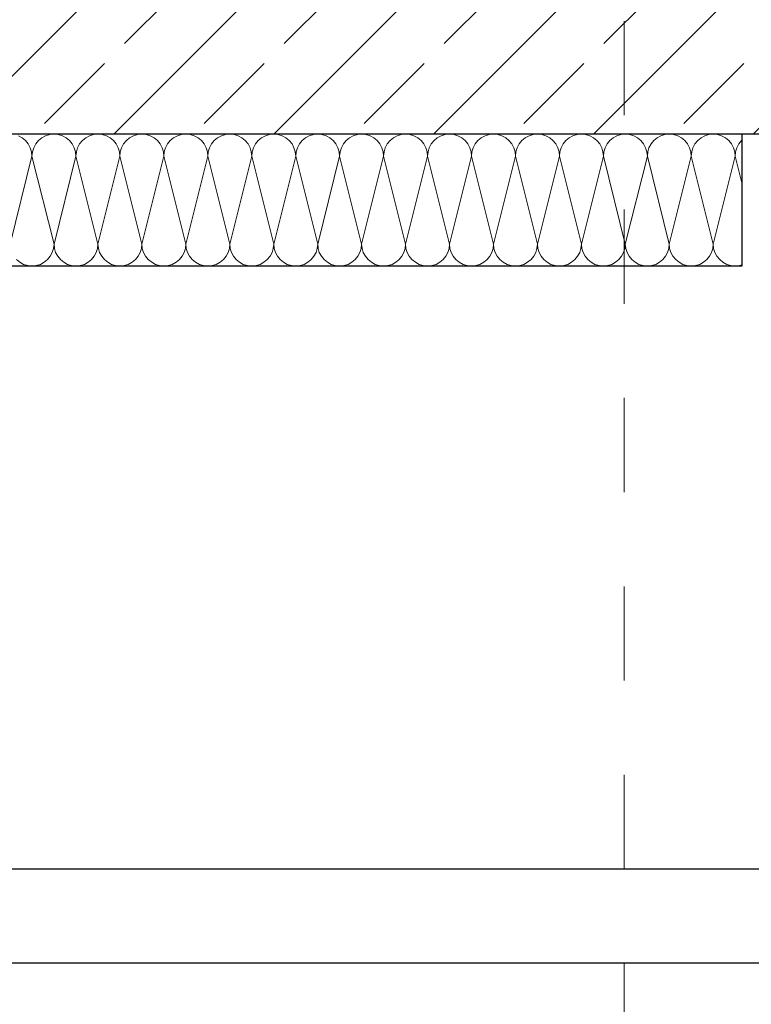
# Model space of a CAD drawing. Header units: metres. Extents: x -27.8 to 39.4, y -22.2 to 2.8.
# Tile 68 of 80: x 22.8 to 23.6, y -7.4 to -6.4. Entities that reach past the tile are written whole.
import ezdxf

# ---------------------------------------------------------------- set-up
doc = ezdxf.new("R2010")
doc.units = ezdxf.units.M
doc.header["$LTSCALE"] = 0.4
doc.header["$MEASUREMENT"] = 0
doc.linetypes.add('Raster', pattern=[0.2, 0.1, -0.05, 0, -0.05])
doc.layers.get('0').update_dxf_attribs({"color": 8, "lineweight": 9})
doc.layers.get('Defpoints').update_dxf_attribs({"color": 8, "lineweight": 9})
for name, color, linetype in [('Neubau_A-Decken', 8, 'Continuous'), ('Neubau_B-abgehängte Decke', 8, 'Continuous'), ('Neubau_B-Aufbau unter Fundament oder Decke', 8, 'Continuous'), ('Neubau_R-Konstruktionsraster gross', 33, 'Continuous'), ('Neubau_T-Bemaßung', 8, 'Continuous')]:
    doc.layers.add(name, color=color, linetype=linetype)
doc.styles.add('ERSTELLTER_STIL_2', font='arial.ttf')
doc.dimstyles.new('ERSTELLTER_STIL__1', dxfattribs={"dimtxt": 0.0875, "dimasz": 0.059375, "dimexe": 0.18, "dimexo": 0.0625, "dimgap": 0, "dimtad": 1, "dimzin": 0, "dimdsep": 46, "dimtxsty": 'ERSTELLTER_STIL_2', "dimblk": 'ARROWHEAD_6', "dimblk1": 'ARROWHEAD_6', "dimblk2": 'ARROWHEAD_6', "dimcen": 0.09, "dimclrd": 7, "dimclre": 7, "dimclrt": 7, "dimazin": 0, "dimtfac": 1, "dimtdec": 4, "dimtmove": 0, "dimatfit": 3, "dimfxl": 1, "dimtolj": 1, "dimtzin": 0, "dimarcsym": 0})

# ---------------------------------------------------------------- blocks, each defined once
blk = doc.blocks.new('*X364', base_point=(4591.5834, -0.0469))
at = {"layer": 'Neubau_B-Aufbau unter Fundament oder Decke', "color": 8, "linetype": 'Continuous', "lineweight": 9}
for p, q in [((4226.0564, 3.6292), (4226.0523, 3.6313)), ((4226.0599, 3.6263), (4226.0564, 3.6292)), ((4226.0628, 3.6228), (4226.0599, 3.6263)), ((4226.0736, 3.6263), (4226.0707, 3.6228)), ((4226.0771, 3.6292), (4226.0736, 3.6263)), ((4226.0811, 3.6313), (4226.0771, 3.6292)), ((4226.0855, 3.6327), (4226.0811, 3.6313)), ((4226.0901, 3.6331), (4226.0855, 3.6327)), ((4226.0946, 3.6327), (4226.0901, 3.6331)), ((4226.099, 3.6313), (4226.0946, 3.6327)), ((4226.103, 3.6292), (4226.099, 3.6313)), ((4226.1066, 3.6263), (4226.103, 3.6292)), ((4226.1095, 3.6228), (4226.1066, 3.6263)), ((4226.1202, 3.6263), (4226.1173, 3.6228)), ((4226.1238, 3.6292), (4226.1202, 3.6263)), ((4226.1278, 3.6313), (4226.1238, 3.6292)), ((4226.1322, 3.6327), (4226.1278, 3.6313)), ((4226.1367, 3.6331), (4226.1322, 3.6327)), ((4226.1413, 3.6327), (4226.1367, 3.6331)), ((4226.1457, 3.6313), (4226.1413, 3.6327)), ((4226.1497, 3.6292), (4226.1457, 3.6313)), ((4226.1532, 3.6263), (4226.1497, 3.6292)), ((4226.1561, 3.6228), (4226.1532, 3.6263)), ((4226.1669, 3.6263), (4226.164, 3.6228)), ((4226.1704, 3.6292), (4226.1669, 3.6263)), ((4226.1745, 3.6313), (4226.1704, 3.6292)), ((4226.1788, 3.6327), (4226.1745, 3.6313)), ((4226.1834, 3.6331), (4226.1788, 3.6327)), ((4226.1879, 3.6327), (4226.1834, 3.6331)), ((4226.1923, 3.6313), (4226.1879, 3.6327)), ((4226.1964, 3.6292), (4226.1923, 3.6313)), ((4226.1999, 3.6263), (4226.1964, 3.6292)), ((4226.2028, 3.6228), (4226.1999, 3.6263)), ((4226.2136, 3.6263), (4226.2107, 3.6228)), ((4226.2171, 3.6292), (4226.2136, 3.6263)), ((4226.2211, 3.6313), (4226.2171, 3.6292)), ((4226.2255, 3.6327), (4226.2211, 3.6313)), ((4226.2301, 3.6331), (4226.2255, 3.6327)), ((4226.2346, 3.6327), (4226.2301, 3.6331)), ((4226.239, 3.6313), (4226.2346, 3.6327)), ((4226.243, 3.6292), (4226.239, 3.6313)), ((4226.2466, 3.6263), (4226.243, 3.6292)), ((4226.2495, 3.6228), (4226.2466, 3.6263)), ((4226.2602, 3.6263), (4226.2573, 3.6228)), ((4226.2638, 3.6292), (4226.2602, 3.6263)), ((4226.2678, 3.6313), (4226.2638, 3.6292)), ((4226.2722, 3.6327), (4226.2678, 3.6313)), ((4226.2767, 3.6331), (4226.2722, 3.6327)), ((4226.2813, 3.6327), (4226.2767, 3.6331)), ((4226.2857, 3.6313), (4226.2813, 3.6327)), ((4226.2897, 3.6292), (4226.2857, 3.6313)), ((4226.2932, 3.6263), (4226.2897, 3.6292)), ((4226.2961, 3.6228), (4226.2932, 3.6263)), ((4226.3069, 3.6263), (4226.304, 3.6228)), ((4226.3104, 3.6292), (4226.3069, 3.6263)), ((4226.3145, 3.6313), (4226.3104, 3.6292)), ((4226.3188, 3.6327), (4226.3145, 3.6313)), ((4226.3234, 3.6331), (4226.3188, 3.6327)), ((4226.3279, 3.6327), (4226.3234, 3.6331)), ((4226.3323, 3.6313), (4226.3279, 3.6327)), ((4226.3364, 3.6292), (4226.3323, 3.6313)), ((4226.3399, 3.6263), (4226.3364, 3.6292)), ((4226.3428, 3.6228), (4226.3399, 3.6263)), ((4226.3536, 3.6263), (4226.3507, 3.6228)), ((4226.3571, 3.6292), (4226.3536, 3.6263)), ((4226.3611, 3.6313), (4226.3571, 3.6292)), ((4226.3655, 3.6327), (4226.3611, 3.6313)), ((4226.3701, 3.6331), (4226.3655, 3.6327)), ((4226.3746, 3.6327), (4226.3701, 3.6331)), ((4226.379, 3.6313), (4226.3746, 3.6327)), ((4226.383, 3.6292), (4226.379, 3.6313)), ((4226.3866, 3.6263), (4226.383, 3.6292)), ((4226.3895, 3.6228), (4226.3866, 3.6263)), ((4226.4002, 3.6263), (4226.3973, 3.6228)), ((4226.4038, 3.6292), (4226.4002, 3.6263)), ((4226.4078, 3.6313), (4226.4038, 3.6292)), ((4226.4122, 3.6327), (4226.4078, 3.6313)), ((4226.4167, 3.6331), (4226.4122, 3.6327)), ((4226.4213, 3.6327), (4226.4167, 3.6331)), ((4226.4257, 3.6313), (4226.4213, 3.6327)), ((4226.4297, 3.6292), (4226.4257, 3.6313)), ((4226.4332, 3.6263), (4226.4297, 3.6292)), ((4226.4361, 3.6228), (4226.4332, 3.6263)), ((4226.4469, 3.6263), (4226.444, 3.6228)), ((4226.4504, 3.6292), (4226.4469, 3.6263)), ((4226.4545, 3.6313), (4226.4504, 3.6292)), ((4226.4588, 3.6327), (4226.4545, 3.6313)), ((4226.4634, 3.6331), (4226.4588, 3.6327)), ((4226.4679, 3.6327), (4226.4634, 3.6331)), ((4226.4723, 3.6313), (4226.4679, 3.6327)), ((4226.4764, 3.6292), (4226.4723, 3.6313)), ((4226.4799, 3.6263), (4226.4764, 3.6292)), ((4226.4828, 3.6228), (4226.4799, 3.6263)), ((4226.4936, 3.6263), (4226.4907, 3.6228)), ((4226.4971, 3.6292), (4226.4936, 3.6263)), ((4226.5011, 3.6313), (4226.4971, 3.6292)), ((4226.5055, 3.6327), (4226.5011, 3.6313)), ((4226.5101, 3.6331), (4226.5055, 3.6327)), ((4226.5146, 3.6327), (4226.5101, 3.6331)), ((4226.519, 3.6313), (4226.5146, 3.6327)), ((4226.523, 3.6292), (4226.519, 3.6313)), ((4226.5266, 3.6263), (4226.523, 3.6292)), ((4226.5295, 3.6228), (4226.5266, 3.6263)), ((4226.5402, 3.6263), (4226.5373, 3.6228)), ((4226.5438, 3.6292), (4226.5402, 3.6263)), ((4226.5478, 3.6313), (4226.5438, 3.6292)), ((4226.5522, 3.6327), (4226.5478, 3.6313)), ((4226.5567, 3.6331), (4226.5522, 3.6327)), ((4226.5613, 3.6327), (4226.5567, 3.6331)), ((4226.5657, 3.6313), (4226.5613, 3.6327)), ((4226.5697, 3.6292), (4226.5657, 3.6313)), ((4226.5732, 3.6263), (4226.5697, 3.6292)), ((4226.5761, 3.6228), (4226.5732, 3.6263)), ((4226.5869, 3.6263), (4226.584, 3.6228)), ((4226.5904, 3.6292), (4226.5869, 3.6263)), ((4226.5945, 3.6313), (4226.5904, 3.6292)), ((4226.5988, 3.6327), (4226.5945, 3.6313)), ((4226.6034, 3.6331), (4226.5988, 3.6327)), ((4226.6079, 3.6327), (4226.6034, 3.6331)), ((4226.6123, 3.6313), (4226.6079, 3.6327)), ((4226.6164, 3.6292), (4226.6123, 3.6313)), ((4226.6199, 3.6263), (4226.6164, 3.6292)), ((4226.6228, 3.6228), (4226.6199, 3.6263)), ((4226.6336, 3.6263), (4226.6307, 3.6228)), ((4226.6371, 3.6292), (4226.6336, 3.6263)), ((4226.6411, 3.6313), (4226.6371, 3.6292)), ((4226.6455, 3.6327), (4226.6411, 3.6313)), ((4226.6501, 3.6331), (4226.6455, 3.6327)), ((4226.6546, 3.6327), (4226.6501, 3.6331)), ((4226.659, 3.6313), (4226.6546, 3.6327)), ((4226.663, 3.6292), (4226.659, 3.6313)), ((4226.6666, 3.6263), (4226.663, 3.6292)), ((4226.6695, 3.6228), (4226.6666, 3.6263)), ((4226.6802, 3.6263), (4226.6773, 3.6228)), ((4226.6838, 3.6292), (4226.6802, 3.6263)), ((4226.6878, 3.6313), (4226.6838, 3.6292)), ((4226.6922, 3.6327), (4226.6878, 3.6313)), ((4226.6967, 3.6331), (4226.6922, 3.6327)), ((4226.7013, 3.6327), (4226.6967, 3.6331)), ((4226.7057, 3.6313), (4226.7013, 3.6327)), ((4226.7097, 3.6292), (4226.7057, 3.6313)), ((4226.7132, 3.6263), (4226.7097, 3.6292)), ((4226.7161, 3.6228), (4226.7132, 3.6263)), ((4226.7269, 3.6263), (4226.724, 3.6228)), ((4226.7304, 3.6292), (4226.7269, 3.6263)), ((4226.7345, 3.6313), (4226.7304, 3.6292)), ((4226.7388, 3.6327), (4226.7345, 3.6313)), ((4226.7434, 3.6331), (4226.7388, 3.6327)), ((4226.7479, 3.6327), (4226.7434, 3.6331)), ((4226.7523, 3.6313), (4226.7479, 3.6327)), ((4226.7564, 3.6292), (4226.7523, 3.6313)), ((4226.7599, 3.6263), (4226.7564, 3.6292)), ((4226.7628, 3.6228), (4226.7599, 3.6263)), ((4226.7736, 3.6263), (4226.7707, 3.6228)), ((4226.7771, 3.6292), (4226.7736, 3.6263)), ((4226.7811, 3.6313), (4226.7771, 3.6292)), ((4226.7855, 3.6327), (4226.7811, 3.6313)), ((4226.7901, 3.6331), (4226.7855, 3.6327)), ((4226.7946, 3.6327), (4226.7901, 3.6331)), ((4226.799, 3.6313), (4226.7946, 3.6327)), ((4226.803, 3.6292), (4226.799, 3.6313)), ((4226.8066, 3.6263), (4226.803, 3.6292)), ((4226.8095, 3.6228), (4226.8066, 3.6263)), ((4226.8202, 3.6263), (4226.8173, 3.6228)), ((4226.8205, 3.6265), (4226.8202, 3.6263)), ((4226.0649, 3.6187), (4226.0628, 3.6228)), ((4226.0663, 3.6143), (4226.0649, 3.6187)), ((4226.0685, 3.6187), (4226.0672, 3.6143)), ((4226.0707, 3.6228), (4226.0685, 3.6187)), ((4226.1116, 3.6187), (4226.1095, 3.6228)), ((4226.1129, 3.6143), (4226.1116, 3.6187)), ((4226.1152, 3.6187), (4226.1138, 3.6143)), ((4226.1173, 3.6228), (4226.1152, 3.6187)), ((4226.1583, 3.6187), (4226.1561, 3.6228)), ((4226.1596, 3.6143), (4226.1583, 3.6187)), ((4226.1618, 3.6187), (4226.1605, 3.6143)), ((4226.164, 3.6228), (4226.1618, 3.6187)), ((4226.2049, 3.6187), (4226.2028, 3.6228)), ((4226.2063, 3.6143), (4226.2049, 3.6187)), ((4226.2085, 3.6187), (4226.2072, 3.6143)), ((4226.2107, 3.6228), (4226.2085, 3.6187)), ((4226.2516, 3.6187), (4226.2495, 3.6228)), ((4226.2529, 3.6143), (4226.2516, 3.6187)), ((4226.2552, 3.6187), (4226.2538, 3.6143)), ((4226.2573, 3.6228), (4226.2552, 3.6187)), ((4226.2983, 3.6187), (4226.2961, 3.6228)), ((4226.2996, 3.6143), (4226.2983, 3.6187)), ((4226.3018, 3.6187), (4226.3005, 3.6143)), ((4226.304, 3.6228), (4226.3018, 3.6187)), ((4226.3449, 3.6187), (4226.3428, 3.6228)), ((4226.3463, 3.6143), (4226.3449, 3.6187)), ((4226.3485, 3.6187), (4226.3472, 3.6143)), ((4226.3507, 3.6228), (4226.3485, 3.6187)), ((4226.3916, 3.6187), (4226.3895, 3.6228)), ((4226.3929, 3.6143), (4226.3916, 3.6187)), ((4226.3952, 3.6187), (4226.3938, 3.6143)), ((4226.3973, 3.6228), (4226.3952, 3.6187)), ((4226.4383, 3.6187), (4226.4361, 3.6228)), ((4226.4396, 3.6143), (4226.4383, 3.6187)), ((4226.4418, 3.6187), (4226.4405, 3.6143)), ((4226.444, 3.6228), (4226.4418, 3.6187)), ((4226.4849, 3.6187), (4226.4828, 3.6228)), ((4226.4863, 3.6143), (4226.4849, 3.6187)), ((4226.4885, 3.6187), (4226.4872, 3.6143)), ((4226.4907, 3.6228), (4226.4885, 3.6187)), ((4226.5316, 3.6187), (4226.5295, 3.6228)), ((4226.5329, 3.6143), (4226.5316, 3.6187)), ((4226.5352, 3.6187), (4226.5338, 3.6143)), ((4226.5373, 3.6228), (4226.5352, 3.6187)), ((4226.5783, 3.6187), (4226.5761, 3.6228)), ((4226.5796, 3.6143), (4226.5783, 3.6187)), ((4226.5818, 3.6187), (4226.5805, 3.6143)), ((4226.584, 3.6228), (4226.5818, 3.6187)), ((4226.6249, 3.6187), (4226.6228, 3.6228)), ((4226.6263, 3.6143), (4226.6249, 3.6187)), ((4226.6285, 3.6187), (4226.6272, 3.6143)), ((4226.6307, 3.6228), (4226.6285, 3.6187)), ((4226.6716, 3.6187), (4226.6695, 3.6228)), ((4226.6729, 3.6143), (4226.6716, 3.6187)), ((4226.6752, 3.6187), (4226.6738, 3.6143)), ((4226.6773, 3.6228), (4226.6752, 3.6187)), ((4226.7183, 3.6187), (4226.7161, 3.6228)), ((4226.7196, 3.6143), (4226.7183, 3.6187)), ((4226.7218, 3.6187), (4226.7205, 3.6143)), ((4226.724, 3.6228), (4226.7218, 3.6187)), ((4226.7649, 3.6187), (4226.7628, 3.6228)), ((4226.7663, 3.6143), (4226.7649, 3.6187)), ((4226.7685, 3.6187), (4226.7672, 3.6143)), ((4226.7707, 3.6228), (4226.7685, 3.6187)), ((4226.8116, 3.6187), (4226.8095, 3.6228)), ((4226.8129, 3.6143), (4226.8116, 3.6187)), ((4226.8152, 3.6187), (4226.8138, 3.6143)), ((4226.8173, 3.6228), (4226.8152, 3.6187)), ((4226.0434, 3.5165), (4226.0667, 3.6098)), ((4226.0667, 3.6098), (4226.0663, 3.6143)), ((4226.0672, 3.6143), (4226.0667, 3.6098)), ((4226.0901, 3.5165), (4226.0667, 3.6098)), ((4226.0901, 3.5165), (4226.1134, 3.6098)), ((4226.1134, 3.6098), (4226.1129, 3.6143)), ((4226.1138, 3.6143), (4226.1134, 3.6098)), ((4226.1367, 3.5165), (4226.1134, 3.6098)), ((4226.1367, 3.5165), (4226.1601, 3.6098)), ((4226.1601, 3.6098), (4226.1596, 3.6143)), ((4226.1605, 3.6143), (4226.1601, 3.6098)), ((4226.1834, 3.5165), (4226.1601, 3.6098)), ((4226.1834, 3.5165), (4226.2067, 3.6098)), ((4226.2067, 3.6098), (4226.2063, 3.6143)), ((4226.2072, 3.6143), (4226.2067, 3.6098)), ((4226.2301, 3.5165), (4226.2067, 3.6098)), ((4226.2301, 3.5165), (4226.2534, 3.6098)), ((4226.2534, 3.6098), (4226.2529, 3.6143)), ((4226.2538, 3.6143), (4226.2534, 3.6098)), ((4226.2767, 3.5165), (4226.2534, 3.6098)), ((4226.2767, 3.5165), (4226.3001, 3.6098)), ((4226.3001, 3.6098), (4226.2996, 3.6143)), ((4226.3005, 3.6143), (4226.3001, 3.6098)), ((4226.3234, 3.5165), (4226.3001, 3.6098)), ((4226.3234, 3.5165), (4226.3467, 3.6098)), ((4226.3467, 3.6098), (4226.3463, 3.6143)), ((4226.3472, 3.6143), (4226.3467, 3.6098)), ((4226.3701, 3.5165), (4226.3467, 3.6098)), ((4226.3701, 3.5165), (4226.3934, 3.6098)), ((4226.3934, 3.6098), (4226.3929, 3.6143)), ((4226.3938, 3.6143), (4226.3934, 3.6098)), ((4226.4167, 3.5165), (4226.3934, 3.6098)), ((4226.4167, 3.5165), (4226.4401, 3.6098)), ((4226.4401, 3.6098), (4226.4396, 3.6143)), ((4226.4405, 3.6143), (4226.4401, 3.6098)), ((4226.4634, 3.5165), (4226.4401, 3.6098)), ((4226.4634, 3.5165), (4226.4867, 3.6098)), ((4226.4867, 3.6098), (4226.4863, 3.6143)), ((4226.4872, 3.6143), (4226.4867, 3.6098)), ((4226.5101, 3.5165), (4226.4867, 3.6098)), ((4226.5101, 3.5165), (4226.5334, 3.6098)), ((4226.5334, 3.6098), (4226.5329, 3.6143)), ((4226.5338, 3.6143), (4226.5334, 3.6098)), ((4226.5567, 3.5165), (4226.5334, 3.6098)), ((4226.5567, 3.5165), (4226.5801, 3.6098)), ((4226.5801, 3.6098), (4226.5796, 3.6143)), ((4226.5805, 3.6143), (4226.5801, 3.6098)), ((4226.6034, 3.5165), (4226.5801, 3.6098)), ((4226.6034, 3.5165), (4226.6267, 3.6098)), ((4226.6267, 3.6098), (4226.6263, 3.6143)), ((4226.6272, 3.6143), (4226.6267, 3.6098)), ((4226.6501, 3.5165), (4226.6267, 3.6098)), ((4226.6501, 3.5165), (4226.6734, 3.6098)), ((4226.6734, 3.6098), (4226.6729, 3.6143)), ((4226.6738, 3.6143), (4226.6734, 3.6098)), ((4226.6967, 3.5165), (4226.6734, 3.6098)), ((4226.6967, 3.5165), (4226.7201, 3.6098)), ((4226.7201, 3.6098), (4226.7196, 3.6143)), ((4226.7205, 3.6143), (4226.7201, 3.6098)), ((4226.7434, 3.5165), (4226.7201, 3.6098)), ((4226.7434, 3.5165), (4226.7667, 3.6098)), ((4226.7667, 3.6098), (4226.7663, 3.6143)), ((4226.7672, 3.6143), (4226.7667, 3.6098)), ((4226.7901, 3.5165), (4226.7667, 3.6098)), ((4226.7901, 3.5165), (4226.8134, 3.6098)), ((4226.8134, 3.6098), (4226.8129, 3.6143)), ((4226.8138, 3.6143), (4226.8134, 3.6098)), ((4226.8205, 3.5814), (4226.8134, 3.6098)), ((4226.0883, 3.5075), (4226.0896, 3.5119)), ((4226.0896, 3.5119), (4226.0901, 3.5165)), ((4226.0901, 3.5165), (4226.0905, 3.5119)), ((4226.0905, 3.5119), (4226.0918, 3.5075)), ((4226.1349, 3.5075), (4226.1363, 3.5119)), ((4226.1363, 3.5119), (4226.1367, 3.5165)), ((4226.1367, 3.5165), (4226.1372, 3.5119)), ((4226.1372, 3.5119), (4226.1385, 3.5075)), ((4226.1816, 3.5075), (4226.1829, 3.5119)), ((4226.1829, 3.5119), (4226.1834, 3.5165)), ((4226.1834, 3.5165), (4226.1838, 3.5119)), ((4226.1838, 3.5119), (4226.1852, 3.5075)), ((4226.2283, 3.5075), (4226.2296, 3.5119)), ((4226.2296, 3.5119), (4226.2301, 3.5165)), ((4226.2301, 3.5165), (4226.2305, 3.5119)), ((4226.2305, 3.5119), (4226.2318, 3.5075)), ((4226.2749, 3.5075), (4226.2763, 3.5119)), ((4226.2763, 3.5119), (4226.2767, 3.5165)), ((4226.2767, 3.5165), (4226.2772, 3.5119)), ((4226.2772, 3.5119), (4226.2785, 3.5075)), ((4226.3216, 3.5075), (4226.3229, 3.5119)), ((4226.3229, 3.5119), (4226.3234, 3.5165)), ((4226.3234, 3.5165), (4226.3238, 3.5119)), ((4226.3238, 3.5119), (4226.3252, 3.5075)), ((4226.3683, 3.5075), (4226.3696, 3.5119)), ((4226.3696, 3.5119), (4226.3701, 3.5165)), ((4226.3701, 3.5165), (4226.3705, 3.5119)), ((4226.3705, 3.5119), (4226.3718, 3.5075)), ((4226.4149, 3.5075), (4226.4163, 3.5119)), ((4226.4163, 3.5119), (4226.4167, 3.5165)), ((4226.4167, 3.5165), (4226.4172, 3.5119)), ((4226.4172, 3.5119), (4226.4185, 3.5075)), ((4226.4616, 3.5075), (4226.4629, 3.5119)), ((4226.4629, 3.5119), (4226.4634, 3.5165)), ((4226.4634, 3.5165), (4226.4638, 3.5119)), ((4226.4638, 3.5119), (4226.4652, 3.5075)), ((4226.5083, 3.5075), (4226.5096, 3.5119)), ((4226.5096, 3.5119), (4226.5101, 3.5165)), ((4226.5101, 3.5165), (4226.5105, 3.5119)), ((4226.5105, 3.5119), (4226.5118, 3.5075)), ((4226.5549, 3.5075), (4226.5563, 3.5119)), ((4226.5563, 3.5119), (4226.5567, 3.5165)), ((4226.5567, 3.5165), (4226.5572, 3.5119)), ((4226.5572, 3.5119), (4226.5585, 3.5075)), ((4226.6016, 3.5075), (4226.6029, 3.5119)), ((4226.6029, 3.5119), (4226.6034, 3.5165)), ((4226.6034, 3.5165), (4226.6038, 3.5119)), ((4226.6038, 3.5119), (4226.6052, 3.5075)), ((4226.6483, 3.5075), (4226.6496, 3.5119)), ((4226.6496, 3.5119), (4226.6501, 3.5165)), ((4226.6501, 3.5165), (4226.6505, 3.5119)), ((4226.6505, 3.5119), (4226.6518, 3.5075)), ((4226.6949, 3.5075), (4226.6963, 3.5119)), ((4226.6963, 3.5119), (4226.6967, 3.5165)), ((4226.6967, 3.5165), (4226.6972, 3.5119)), ((4226.6972, 3.5119), (4226.6985, 3.5075)), ((4226.7416, 3.5075), (4226.7429, 3.5119)), ((4226.7429, 3.5119), (4226.7434, 3.5165)), ((4226.7434, 3.5165), (4226.7438, 3.5119)), ((4226.7438, 3.5119), (4226.7452, 3.5075)), ((4226.7883, 3.5075), (4226.7896, 3.5119)), ((4226.7896, 3.5119), (4226.7901, 3.5165)), ((4226.7901, 3.5165), (4226.7905, 3.5119)), ((4226.7905, 3.5119), (4226.7918, 3.5075)), ((4226.0832, 3.5), (4226.0861, 3.5035)), ((4226.0861, 3.5035), (4226.0883, 3.5075)), ((4226.0918, 3.5075), (4226.094, 3.5035)), ((4226.094, 3.5035), (4226.0969, 3.5)), ((4226.1299, 3.5), (4226.1328, 3.5035)), ((4226.1328, 3.5035), (4226.1349, 3.5075)), ((4226.1385, 3.5075), (4226.1407, 3.5035)), ((4226.1407, 3.5035), (4226.1436, 3.5)), ((4226.1766, 3.5), (4226.1795, 3.5035)), ((4226.1795, 3.5035), (4226.1816, 3.5075)), ((4226.1852, 3.5075), (4226.1873, 3.5035)), ((4226.1873, 3.5035), (4226.1902, 3.5)), ((4226.2232, 3.5), (4226.2261, 3.5035)), ((4226.2261, 3.5035), (4226.2283, 3.5075)), ((4226.2318, 3.5075), (4226.234, 3.5035)), ((4226.234, 3.5035), (4226.2369, 3.5)), ((4226.2699, 3.5), (4226.2728, 3.5035)), ((4226.2728, 3.5035), (4226.2749, 3.5075)), ((4226.2785, 3.5075), (4226.2807, 3.5035)), ((4226.2807, 3.5035), (4226.2836, 3.5)), ((4226.3166, 3.5), (4226.3195, 3.5035)), ((4226.3195, 3.5035), (4226.3216, 3.5075)), ((4226.3252, 3.5075), (4226.3273, 3.5035)), ((4226.3273, 3.5035), (4226.3302, 3.5)), ((4226.3632, 3.5), (4226.3661, 3.5035)), ((4226.3661, 3.5035), (4226.3683, 3.5075)), ((4226.3718, 3.5075), (4226.374, 3.5035)), ((4226.374, 3.5035), (4226.3769, 3.5)), ((4226.4099, 3.5), (4226.4128, 3.5035)), ((4226.4128, 3.5035), (4226.4149, 3.5075)), ((4226.4185, 3.5075), (4226.4207, 3.5035)), ((4226.4207, 3.5035), (4226.4236, 3.5)), ((4226.4566, 3.5), (4226.4595, 3.5035)), ((4226.4595, 3.5035), (4226.4616, 3.5075)), ((4226.4652, 3.5075), (4226.4673, 3.5035)), ((4226.4673, 3.5035), (4226.4702, 3.5)), ((4226.5032, 3.5), (4226.5061, 3.5035)), ((4226.5061, 3.5035), (4226.5083, 3.5075)), ((4226.5118, 3.5075), (4226.514, 3.5035)), ((4226.514, 3.5035), (4226.5169, 3.5)), ((4226.5499, 3.5), (4226.5528, 3.5035)), ((4226.5528, 3.5035), (4226.5549, 3.5075)), ((4226.5585, 3.5075), (4226.5607, 3.5035)), ((4226.5607, 3.5035), (4226.5636, 3.5)), ((4226.5966, 3.5), (4226.5995, 3.5035)), ((4226.5995, 3.5035), (4226.6016, 3.5075)), ((4226.6052, 3.5075), (4226.6073, 3.5035)), ((4226.6073, 3.5035), (4226.6102, 3.5)), ((4226.6432, 3.5), (4226.6461, 3.5035)), ((4226.6461, 3.5035), (4226.6483, 3.5075)), ((4226.6518, 3.5075), (4226.654, 3.5035)), ((4226.654, 3.5035), (4226.6569, 3.5)), ((4226.6899, 3.5), (4226.6928, 3.5035)), ((4226.6928, 3.5035), (4226.6949, 3.5075)), ((4226.6985, 3.5075), (4226.7007, 3.5035)), ((4226.7007, 3.5035), (4226.7036, 3.5)), ((4226.7366, 3.5), (4226.7395, 3.5035)), ((4226.7395, 3.5035), (4226.7416, 3.5075)), ((4226.7452, 3.5075), (4226.7473, 3.5035)), ((4226.7473, 3.5035), (4226.7502, 3.5)), ((4226.7832, 3.5), (4226.7861, 3.5035)), ((4226.7861, 3.5035), (4226.7883, 3.5075)), ((4226.7918, 3.5075), (4226.794, 3.5035)), ((4226.794, 3.5035), (4226.7969, 3.5)), ((4226.0502, 3.5), (4226.0538, 3.4971)), ((4226.0538, 3.4971), (4226.0578, 3.4949)), ((4226.0578, 3.4949), (4226.0622, 3.4936)), ((4226.0622, 3.4936), (4226.0667, 3.4931)), ((4226.0667, 3.4931), (4226.0713, 3.4936)), ((4226.0713, 3.4936), (4226.0757, 3.4949)), ((4226.0757, 3.4949), (4226.0797, 3.4971)), ((4226.0797, 3.4971), (4226.0832, 3.5)), ((4226.0969, 3.5), (4226.1004, 3.4971)), ((4226.1004, 3.4971), (4226.1045, 3.4949)), ((4226.1045, 3.4949), (4226.1088, 3.4936)), ((4226.1088, 3.4936), (4226.1134, 3.4931)), ((4226.1134, 3.4931), (4226.1179, 3.4936)), ((4226.1179, 3.4936), (4226.1223, 3.4949)), ((4226.1223, 3.4949), (4226.1264, 3.4971)), ((4226.1264, 3.4971), (4226.1299, 3.5)), ((4226.1436, 3.5), (4226.1471, 3.4971)), ((4226.1471, 3.4971), (4226.1511, 3.4949)), ((4226.1511, 3.4949), (4226.1555, 3.4936)), ((4226.1555, 3.4936), (4226.1601, 3.4931)), ((4226.1601, 3.4931), (4226.1646, 3.4936)), ((4226.1646, 3.4936), (4226.169, 3.4949)), ((4226.169, 3.4949), (4226.173, 3.4971)), ((4226.173, 3.4971), (4226.1766, 3.5)), ((4226.1902, 3.5), (4226.1938, 3.4971)), ((4226.1938, 3.4971), (4226.1978, 3.4949)), ((4226.1978, 3.4949), (4226.2022, 3.4936)), ((4226.2022, 3.4936), (4226.2067, 3.4931)), ((4226.2067, 3.4931), (4226.2113, 3.4936)), ((4226.2113, 3.4936), (4226.2157, 3.4949)), ((4226.2157, 3.4949), (4226.2197, 3.4971)), ((4226.2197, 3.4971), (4226.2232, 3.5)), ((4226.2369, 3.5), (4226.2404, 3.4971)), ((4226.2404, 3.4971), (4226.2445, 3.4949)), ((4226.2445, 3.4949), (4226.2488, 3.4936)), ((4226.2488, 3.4936), (4226.2534, 3.4931)), ((4226.2534, 3.4931), (4226.2579, 3.4936)), ((4226.2579, 3.4936), (4226.2623, 3.4949)), ((4226.2623, 3.4949), (4226.2664, 3.4971)), ((4226.2664, 3.4971), (4226.2699, 3.5)), ((4226.2836, 3.5), (4226.2871, 3.4971)), ((4226.2871, 3.4971), (4226.2911, 3.4949)), ((4226.2911, 3.4949), (4226.2955, 3.4936)), ((4226.2955, 3.4936), (4226.3001, 3.4931)), ((4226.3001, 3.4931), (4226.3046, 3.4936)), ((4226.3046, 3.4936), (4226.309, 3.4949)), ((4226.309, 3.4949), (4226.313, 3.4971)), ((4226.313, 3.4971), (4226.3166, 3.5)), ((4226.3302, 3.5), (4226.3338, 3.4971)), ((4226.3338, 3.4971), (4226.3378, 3.4949)), ((4226.3378, 3.4949), (4226.3422, 3.4936)), ((4226.3422, 3.4936), (4226.3467, 3.4931)), ((4226.3467, 3.4931), (4226.3513, 3.4936)), ((4226.3513, 3.4936), (4226.3557, 3.4949)), ((4226.3557, 3.4949), (4226.3597, 3.4971)), ((4226.3597, 3.4971), (4226.3632, 3.5)), ((4226.3769, 3.5), (4226.3804, 3.4971)), ((4226.3804, 3.4971), (4226.3845, 3.4949)), ((4226.3845, 3.4949), (4226.3888, 3.4936)), ((4226.3888, 3.4936), (4226.3934, 3.4931)), ((4226.3934, 3.4931), (4226.3979, 3.4936)), ((4226.3979, 3.4936), (4226.4023, 3.4949)), ((4226.4023, 3.4949), (4226.4064, 3.4971)), ((4226.4064, 3.4971), (4226.4099, 3.5)), ((4226.4236, 3.5), (4226.4271, 3.4971)), ((4226.4271, 3.4971), (4226.4311, 3.4949)), ((4226.4311, 3.4949), (4226.4355, 3.4936)), ((4226.4355, 3.4936), (4226.4401, 3.4931)), ((4226.4401, 3.4931), (4226.4446, 3.4936)), ((4226.4446, 3.4936), (4226.449, 3.4949)), ((4226.449, 3.4949), (4226.453, 3.4971)), ((4226.453, 3.4971), (4226.4566, 3.5)), ((4226.4702, 3.5), (4226.4738, 3.4971)), ((4226.4738, 3.4971), (4226.4778, 3.4949)), ((4226.4778, 3.4949), (4226.4822, 3.4936)), ((4226.4822, 3.4936), (4226.4867, 3.4931)), ((4226.4867, 3.4931), (4226.4913, 3.4936)), ((4226.4913, 3.4936), (4226.4957, 3.4949)), ((4226.4957, 3.4949), (4226.4997, 3.4971)), ((4226.4997, 3.4971), (4226.5032, 3.5)), ((4226.5169, 3.5), (4226.5204, 3.4971)), ((4226.5204, 3.4971), (4226.5245, 3.4949)), ((4226.5245, 3.4949), (4226.5288, 3.4936)), ((4226.5288, 3.4936), (4226.5334, 3.4931)), ((4226.5334, 3.4931), (4226.5379, 3.4936)), ((4226.5379, 3.4936), (4226.5423, 3.4949)), ((4226.5423, 3.4949), (4226.5464, 3.4971)), ((4226.5464, 3.4971), (4226.5499, 3.5)), ((4226.5636, 3.5), (4226.5671, 3.4971)), ((4226.5671, 3.4971), (4226.5711, 3.4949)), ((4226.5711, 3.4949), (4226.5755, 3.4936)), ((4226.5755, 3.4936), (4226.5801, 3.4931)), ((4226.5801, 3.4931), (4226.5846, 3.4936)), ((4226.5846, 3.4936), (4226.589, 3.4949)), ((4226.589, 3.4949), (4226.593, 3.4971)), ((4226.593, 3.4971), (4226.5966, 3.5)), ((4226.6102, 3.5), (4226.6138, 3.4971)), ((4226.6138, 3.4971), (4226.6178, 3.4949)), ((4226.6178, 3.4949), (4226.6222, 3.4936)), ((4226.6222, 3.4936), (4226.6267, 3.4931)), ((4226.6267, 3.4931), (4226.6313, 3.4936)), ((4226.6313, 3.4936), (4226.6357, 3.4949)), ((4226.6357, 3.4949), (4226.6397, 3.4971)), ((4226.6397, 3.4971), (4226.6432, 3.5)), ((4226.6569, 3.5), (4226.6604, 3.4971)), ((4226.6604, 3.4971), (4226.6645, 3.4949)), ((4226.6645, 3.4949), (4226.6688, 3.4936)), ((4226.6688, 3.4936), (4226.6734, 3.4931)), ((4226.6734, 3.4931), (4226.6779, 3.4936)), ((4226.6779, 3.4936), (4226.6823, 3.4949)), ((4226.6823, 3.4949), (4226.6864, 3.4971)), ((4226.6864, 3.4971), (4226.6899, 3.5)), ((4226.7036, 3.5), (4226.7071, 3.4971)), ((4226.7071, 3.4971), (4226.7111, 3.4949)), ((4226.7111, 3.4949), (4226.7155, 3.4936)), ((4226.7155, 3.4936), (4226.7201, 3.4931)), ((4226.7201, 3.4931), (4226.7246, 3.4936)), ((4226.7246, 3.4936), (4226.729, 3.4949)), ((4226.729, 3.4949), (4226.733, 3.4971)), ((4226.733, 3.4971), (4226.7366, 3.5)), ((4226.7502, 3.5), (4226.7538, 3.4971)), ((4226.7538, 3.4971), (4226.7578, 3.4949)), ((4226.7578, 3.4949), (4226.7622, 3.4936)), ((4226.7622, 3.4936), (4226.7667, 3.4931)), ((4226.7667, 3.4931), (4226.7713, 3.4936)), ((4226.7713, 3.4936), (4226.7757, 3.4949)), ((4226.7757, 3.4949), (4226.7797, 3.4971)), ((4226.7797, 3.4971), (4226.7832, 3.5)), ((4226.7969, 3.5), (4226.8004, 3.4971)), ((4226.8004, 3.4971), (4226.8045, 3.4949)), ((4226.8045, 3.4949), (4226.8088, 3.4936)), ((4226.8088, 3.4936), (4226.8134, 3.4931)), ((4226.8134, 3.4931), (4226.8179, 3.4936)), ((4226.8179, 3.4936), (4226.8205, 3.4943))]:
    blk.add_line(p, q, dxfattribs=at)
blk = doc.blocks.new('ARROWHEAD_6')
at = {"color": 0, "linetype": 'Continuous', "lineweight": 0}
for p, q in [((-0.5, -0.5), (0.5, 0.5)), ((0, 0), (-1, 0))]:
    blk.add_line(p, q, dxfattribs=at)
blk = doc.blocks.new('*D386')
at = {"layer": 'Defpoints', "color": 0, "linetype": 'Continuous', "transparency": 16777216}
for p in [(11.1831, -6.495), (23.73, -6.495), (11.2444, -7.975)]:
    blk.add_point(p, dxfattribs=at)
at = {"layer": 'Neubau_T-Bemaßung', "linetype": 'Continuous', "lineweight": -2, "transparency": 16777216}
for p, q in [((23.6675, -6.495), (11.0031, -6.495)), ((11.1831, -6.5544), (11.1831, -7.1289)), ((11.1831, -7.9156), (11.1831, -7.3481)), ((11.1819, -7.975), (11.0031, -7.975))]:
    blk.add_line(p, q, dxfattribs=at)
at = {"layer": 'Neubau_T-Bemaßung', "linetype": 'Continuous', "lineweight": -2, "transparency": 16777216, "xscale": 0.059375, "yscale": 0.059375, "zscale": 0.059375}
for p, rotation in [((11.1831, -6.495), 90), ((11.1831, -7.975), 270)]:
    blk.add_blockref('ARROWHEAD_6', p, dxfattribs=dict(at, rotation=rotation))
at = {"layer": 'Neubau_T-Bemaßung', "linetype": 'Continuous', "transparency": 16777216, "insert": (11.1831, -7.2385), "char_height": 0.0875, "attachment_point": 5, "rotation": 90, "style": 'ERSTELLTER_STIL_2'}
blk.add_mtext('\\A1;1.48', dxfattribs=at)
blk = doc.blocks.new('*D387')
at = {"layer": 'Defpoints', "color": 0, "linetype": 'Continuous', "transparency": 16777216}
for p in [(11.1831, -6.195), (23.73, -6.195), (23.73, -6.495)]:
    blk.add_point(p, dxfattribs=at)
at = {"layer": 'Neubau_T-Bemaßung', "linetype": 'Continuous', "lineweight": -2, "transparency": 16777216}
for p, q in [((11.1831, -6.1356), (11.1831, -6.0763)), ((23.6675, -6.195), (11.0031, -6.195)), ((11.1831, -6.195), (11.1831, -6.2317)), ((11.1831, -6.495), (11.1831, -6.4586)), ((23.6675, -6.495), (11.0031, -6.495)), ((11.1831, -6.5544), (11.1831, -6.6138))]:
    blk.add_line(p, q, dxfattribs=at)
at = {"layer": 'Neubau_T-Bemaßung', "linetype": 'Continuous', "lineweight": -2, "transparency": 16777216, "xscale": 0.059375, "yscale": 0.059375, "zscale": 0.059375}
for p, rotation in [((11.1831, -6.195), 270), ((11.1831, -6.495), 90)]:
    blk.add_blockref('ARROWHEAD_6', p, dxfattribs=dict(at, rotation=rotation))
at = {"layer": 'Neubau_T-Bemaßung', "linetype": 'Continuous', "transparency": 16777216, "insert": (11.1831, -6.3451), "char_height": 0.0875, "attachment_point": 5, "rotation": 90, "style": 'ERSTELLTER_STIL_2'}
blk.add_mtext('\\A1;0.30', dxfattribs=at)
blk = doc.blocks.new('*D398')
at = {"layer": 'Defpoints', "color": 0, "linetype": 'Continuous', "transparency": 16777216}
for p in [(11.5331, -6.495), (23.73, -6.495), (-0.3, -10.355)]:
    blk.add_point(p, dxfattribs=at)
at = {"layer": 'Neubau_T-Bemaßung', "linetype": 'Continuous', "lineweight": -2, "transparency": 16777216}
for p, q in [((23.6675, -6.495), (11.3531, -6.495)), ((11.5331, -6.5544), (11.5331, -8.3149)), ((11.5331, -10.2956), (11.5331, -8.5421)), ((-0.2375, -10.355), (11.7131, -10.355))]:
    blk.add_line(p, q, dxfattribs=at)
at = {"layer": 'Neubau_T-Bemaßung', "linetype": 'Continuous', "lineweight": -2, "transparency": 16777216, "xscale": 0.059375, "yscale": 0.059375, "zscale": 0.059375}
for p, rotation in [((11.5331, -6.495), 90), ((11.5331, -10.355), 270)]:
    blk.add_blockref('ARROWHEAD_6', p, dxfattribs=dict(at, rotation=rotation))
at = {"layer": 'Neubau_T-Bemaßung', "linetype": 'Continuous', "transparency": 16777216, "insert": (11.5331, -8.4285), "char_height": 0.0875, "attachment_point": 5, "rotation": 90, "style": 'ERSTELLTER_STIL_2'}
blk.add_mtext('\\A1;3.86', dxfattribs=at)
blk = doc.blocks.new('*D399')
at = {"layer": 'Defpoints', "color": 0, "linetype": 'Continuous', "transparency": 16777216}
for p in [(11.5331, -6.195), (23.73, -6.195), (23.73, -6.495)]:
    blk.add_point(p, dxfattribs=at)
at = {"layer": 'Neubau_T-Bemaßung', "linetype": 'Continuous', "lineweight": -2, "transparency": 16777216}
for p, q in [((11.5331, -6.1356), (11.5331, -6.0763)), ((23.6675, -6.195), (11.3531, -6.195)), ((11.5331, -6.195), (11.5331, -6.2317)), ((11.5331, -6.495), (11.5331, -6.4586)), ((23.6675, -6.495), (11.3531, -6.495)), ((11.5331, -6.5544), (11.5331, -6.6138))]:
    blk.add_line(p, q, dxfattribs=at)
at = {"layer": 'Neubau_T-Bemaßung', "linetype": 'Continuous', "lineweight": -2, "transparency": 16777216, "xscale": 0.059375, "yscale": 0.059375, "zscale": 0.059375}
for p, rotation in [((11.5331, -6.195), 270), ((11.5331, -6.495), 90)]:
    blk.add_blockref('ARROWHEAD_6', p, dxfattribs=dict(at, rotation=rotation))
at = {"layer": 'Neubau_T-Bemaßung', "linetype": 'Continuous', "transparency": 16777216, "insert": (11.5331, -6.3451), "char_height": 0.0875, "attachment_point": 5, "rotation": 90, "style": 'ERSTELLTER_STIL_2'}
blk.add_mtext('\\A1;0.30', dxfattribs=at)
blk = doc.blocks.new('*D406')
at = {"layer": 'Defpoints', "color": 0, "linetype": 'Continuous', "transparency": 16777216}
for p in [(1.5934, -6.825), (7.9525, -6.825), (33.092, -10.175)]:
    blk.add_point(p, dxfattribs=at)
at = {"layer": 'Neubau_T-Bemaßung', "linetype": 'Continuous', "lineweight": -2, "transparency": 16777216}
for p, q in [((7.89, -6.825), (1.4134, -6.825)), ((1.5934, -6.8844), (1.5934, -8.3896)), ((1.5934, -10.1156), (1.5934, -8.6174)), ((33.0295, -10.175), (1.4134, -10.175))]:
    blk.add_line(p, q, dxfattribs=at)
at = {"layer": 'Neubau_T-Bemaßung', "linetype": 'Continuous', "lineweight": -2, "transparency": 16777216, "xscale": 0.059375, "yscale": 0.059375, "zscale": 0.059375}
for p, rotation in [((1.5934, -6.825), 90), ((1.5934, -10.175), 270)]:
    blk.add_blockref('ARROWHEAD_6', p, dxfattribs=dict(at, rotation=rotation))
at = {"layer": 'Neubau_T-Bemaßung', "linetype": 'Continuous', "transparency": 16777216, "insert": (1.5934, -8.5035), "char_height": 0.0875, "attachment_point": 5, "rotation": 90, "style": 'ERSTELLTER_STIL_2'}
blk.add_mtext('\\A1;3.35', dxfattribs=at)
blk = doc.blocks.new('*D408')
at = {"layer": 'Defpoints', "color": 0, "linetype": 'Continuous', "transparency": 16777216}
for p in [(1.5934, -6.495), (23.73, -6.495), (7.9525, -6.725)]:
    blk.add_point(p, dxfattribs=at)
at = {"layer": 'Neubau_T-Bemaßung', "linetype": 'Continuous', "lineweight": -2, "transparency": 16777216}
for p, q in [((1.5934, -6.4356), (1.5934, -6.3763)), ((23.6675, -6.495), (1.4134, -6.495)), ((1.5934, -6.495), (1.5934, -6.4965)), ((7.89, -6.725), (1.4134, -6.725)), ((1.5934, -6.725), (1.5934, -6.7238)), ((1.5934, -6.7844), (1.5934, -6.8438))]:
    blk.add_line(p, q, dxfattribs=at)
at = {"layer": 'Neubau_T-Bemaßung', "linetype": 'Continuous', "lineweight": -2, "transparency": 16777216, "xscale": 0.059375, "yscale": 0.059375, "zscale": 0.059375}
for p, rotation in [((1.5934, -6.495), 270), ((1.5934, -6.725), 90)]:
    blk.add_blockref('ARROWHEAD_6', p, dxfattribs=dict(at, rotation=rotation))
at = {"layer": 'Neubau_T-Bemaßung', "linetype": 'Continuous', "transparency": 16777216, "insert": (1.5934, -6.6101), "char_height": 0.0875, "attachment_point": 5, "rotation": 90, "style": 'ERSTELLTER_STIL_2'}
blk.add_mtext('\\A1;0.23', dxfattribs=at)
blk = doc.blocks.new('*D409')
at = {"layer": 'Defpoints', "color": 0, "linetype": 'Continuous', "transparency": 16777216}
for p in [(1.5934, -6.195), (23.73, -6.195), (23.73, -6.495)]:
    blk.add_point(p, dxfattribs=at)
at = {"layer": 'Neubau_T-Bemaßung', "linetype": 'Continuous', "lineweight": -2, "transparency": 16777216}
for p, q in [((1.5934, -6.1356), (1.5934, -6.0763)), ((23.6675, -6.195), (1.4134, -6.195)), ((1.5934, -6.195), (1.5934, -6.2317)), ((1.5934, -6.495), (1.5934, -6.4586)), ((23.6675, -6.495), (1.4134, -6.495)), ((1.5934, -6.5544), (1.5934, -6.6138))]:
    blk.add_line(p, q, dxfattribs=at)
at = {"layer": 'Neubau_T-Bemaßung', "linetype": 'Continuous', "lineweight": -2, "transparency": 16777216, "xscale": 0.059375, "yscale": 0.059375, "zscale": 0.059375}
for p, rotation in [((1.5934, -6.195), 270), ((1.5934, -6.495), 90)]:
    blk.add_blockref('ARROWHEAD_6', p, dxfattribs=dict(at, rotation=rotation))
at = {"layer": 'Neubau_T-Bemaßung', "linetype": 'Continuous', "transparency": 16777216, "insert": (1.5934, -6.3451), "char_height": 0.0875, "attachment_point": 5, "rotation": 90, "style": 'ERSTELLTER_STIL_2'}
blk.add_mtext('\\A1;0.30', dxfattribs=at)
blk = doc.blocks.new('*D418')
at = {"layer": 'Defpoints', "color": 0, "linetype": 'Continuous', "transparency": 16777216}
for p in [(1.9434, -6.495), (23.73, -6.495), (-0.3, -10.355)]:
    blk.add_point(p, dxfattribs=at)
at = {"layer": 'Neubau_T-Bemaßung', "linetype": 'Continuous', "lineweight": -2, "transparency": 16777216}
for p, q in [((23.6675, -6.495), (1.7634, -6.495)), ((1.9434, -6.5544), (1.9434, -8.3149)), ((1.9434, -10.2956), (1.9434, -8.5421)), ((-0.2375, -10.355), (2.1234, -10.355))]:
    blk.add_line(p, q, dxfattribs=at)
at = {"layer": 'Neubau_T-Bemaßung', "linetype": 'Continuous', "lineweight": -2, "transparency": 16777216, "xscale": 0.059375, "yscale": 0.059375, "zscale": 0.059375}
for p, rotation in [((1.9434, -6.495), 90), ((1.9434, -10.355), 270)]:
    blk.add_blockref('ARROWHEAD_6', p, dxfattribs=dict(at, rotation=rotation))
at = {"layer": 'Neubau_T-Bemaßung', "linetype": 'Continuous', "transparency": 16777216, "insert": (1.9434, -8.4285), "char_height": 0.0875, "attachment_point": 5, "rotation": 90, "style": 'ERSTELLTER_STIL_2'}
blk.add_mtext('\\A1;3.86', dxfattribs=at)
blk = doc.blocks.new('*D419')
at = {"layer": 'Defpoints', "color": 0, "linetype": 'Continuous', "transparency": 16777216}
for p in [(1.9434, -6.195), (23.73, -6.195), (23.73, -6.495)]:
    blk.add_point(p, dxfattribs=at)
at = {"layer": 'Neubau_T-Bemaßung', "linetype": 'Continuous', "lineweight": -2, "transparency": 16777216}
for p, q in [((1.9434, -6.1356), (1.9434, -6.0763)), ((23.6675, -6.195), (1.7634, -6.195)), ((1.9434, -6.195), (1.9434, -6.2317)), ((1.9434, -6.495), (1.9434, -6.4586)), ((23.6675, -6.495), (1.7634, -6.495)), ((1.9434, -6.5544), (1.9434, -6.6138))]:
    blk.add_line(p, q, dxfattribs=at)
at = {"layer": 'Neubau_T-Bemaßung', "linetype": 'Continuous', "lineweight": -2, "transparency": 16777216, "xscale": 0.059375, "yscale": 0.059375, "zscale": 0.059375}
for p, rotation in [((1.9434, -6.195), 270), ((1.9434, -6.495), 90)]:
    blk.add_blockref('ARROWHEAD_6', p, dxfattribs=dict(at, rotation=rotation))
at = {"layer": 'Neubau_T-Bemaßung', "linetype": 'Continuous', "transparency": 16777216, "insert": (1.9434, -6.3451), "char_height": 0.0875, "attachment_point": 5, "rotation": 90, "style": 'ERSTELLTER_STIL_2'}
blk.add_mtext('\\A1;0.30', dxfattribs=at)
blk = doc.blocks.new('*D435')
at = {"layer": 'Defpoints', "color": 0, "linetype": 'Continuous', "transparency": 16777216}
for p in [(25.32, -1.4949), (25.7588, -1.4949), (21.745, -10.195)]:
    blk.add_point(p, dxfattribs=at)
at = {"layer": 'Neubau_T-Bemaßung', "linetype": 'Continuous', "lineweight": -2, "transparency": 16777216}
for p, q in [((25.3825, -1.4949), (25.9388, -1.4949)), ((25.7588, -1.5543), (25.7588, -5.7349)), ((25.7588, -10.1356), (25.7588, -5.962)), ((21.8075, -10.195), (25.9388, -10.195))]:
    blk.add_line(p, q, dxfattribs=at)
at = {"layer": 'Neubau_T-Bemaßung', "linetype": 'Continuous', "lineweight": -2, "transparency": 16777216, "xscale": 0.059375, "yscale": 0.059375, "zscale": 0.059375}
for p, rotation in [((25.7588, -1.4949), 90), ((25.7588, -10.195), 270)]:
    blk.add_blockref('ARROWHEAD_6', p, dxfattribs=dict(at, rotation=rotation))
at = {"layer": 'Neubau_T-Bemaßung', "linetype": 'Continuous', "transparency": 16777216, "insert": (25.7588, -5.8484), "char_height": 0.0875, "attachment_point": 5, "rotation": 90, "style": 'ERSTELLTER_STIL_2'}
blk.add_mtext('\\A1;8.70', dxfattribs=at)

msp = doc.modelspace()

# ---------------------------------------------------------------- hatches: boundary and pattern name
at = {"layer": 'Neubau_A-Decken', "linetype": 'Continuous'}
h = msp.add_hatch(dxfattribs=at)
h.set_pattern_fill('BETON__STAHLBETON_0001', color=256, style=0, pattern_type=2)
h.set_pattern_definition([(45, (388.31789, -10.175), (-0.084852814, 0.084852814), []), (45, (388.27546, -10.13257), (-0.084852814, 0.084852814), [0.09, -0.03])])
h.paths.add_polyline_path([(21.18, -6.495), (23.73, -6.495), (23.73, -6.195), (23.5, -6.195), (23.5, -6.205), (21.43, -6.205), (21.43, -6.195), (21.18, -6.195)])

# ---------------------------------------------------------------- linework, layer by layer
msp.add_line((23.575, -6.495), (23.555, -6.495), dxfattribs=at)
at = {"layer": 'Neubau_A-Decken', "linetype": 'Continuous', "flags": 128}
msp.add_lwpolyline([(23.555, -6.495), (21.76, -6.495), (21.745, -6.495), (21.685, -6.495), (21.665, -6.495), (21.465, -6.495), (21.45, -6.495)], dxfattribs=at)
at = {"layer": 'Neubau_B-abgehängte Decke', "linetype": 'Continuous'}
for p, q in [((23.575, -7.275), (21.76, -7.275)), ((23.575, -7.375), (21.76, -7.375))]:
    msp.add_line(p, q, dxfattribs=at)
at = {"layer": 'Neubau_B-Aufbau unter Fundament oder Decke', "linetype": 'Continuous'}
for p, q in [((23.555, -6.495), (23.555, -6.635)), ((23.555, -6.635), (21.76, -6.635))]:
    msp.add_line(p, q, dxfattribs=at)
at = {"layer": 'Neubau_R-Konstruktionsraster gross', "linetype": 'Raster', "lineweight": 9}
msp.add_line((23.43, -1.175), (23.43, -15.175), dxfattribs=at)

# ---------------------------------------------------------------- block references
at = {"layer": 'Neubau_B-Aufbau unter Fundament oder Decke'}
msp.add_blockref('*X364', (388.3179, -10.175), dxfattribs=at)

# ---------------------------------------------------------------- dimensions: what is measured, and where the dimension line sits
at = {"layer": 'Neubau_T-Bemaßung', "linetype": 'Continuous'}
for base, p1, p2, picture, middle in [((25.7588, -1.4949), (21.745, -10.195), (25.32, -1.4949), '*D435', (25.7588, -5.8484)), ((1.5934, -6.195), (23.73, -6.495), (23.73, -6.195), '*D409', (1.5934, -6.3451)), ((1.9434, -6.195), (23.73, -6.495), (23.73, -6.195), '*D419', (1.9434, -6.3451)), ((11.1831, -6.195), (23.73, -6.495), (23.73, -6.195), '*D387', (11.1831, -6.3451)), ((11.5331, -6.195), (23.73, -6.495), (23.73, -6.195), '*D399', (11.5331, -6.3451)), ((1.5934, -6.495), (7.9525, -6.725), (23.73, -6.495), '*D408', (1.5934, -6.6101)), ((11.5331, -6.495), (-0.3, -10.355), (23.73, -6.495), '*D398', (11.5331, -8.4285)), ((1.9434, -6.495), (-0.3, -10.355), (23.73, -6.495), '*D418', (1.9434, -8.4285)), ((11.1831, -6.495), (11.2444, -7.975), (23.73, -6.495), '*D386', (11.1831, -7.2385)), ((1.5934, -6.825), (33.092, -10.175), (7.9525, -6.825), '*D406', (1.5934, -8.5035))]:
    dim = msp.add_linear_dim(base=base, p1=p1, p2=p2, angle=90, dimstyle='ERSTELLTER_STIL__1', override={"dimclrd": 256, "dimclre": 256, "dimclrt": 256}, dxfattribs=at)
    dim.commit()
    dim.dimension.update_dxf_attribs({"geometry": picture, "text_midpoint": middle, "dimtype": 160, "text_rotation": 90})

doc.saveas('drawing.dxf')
